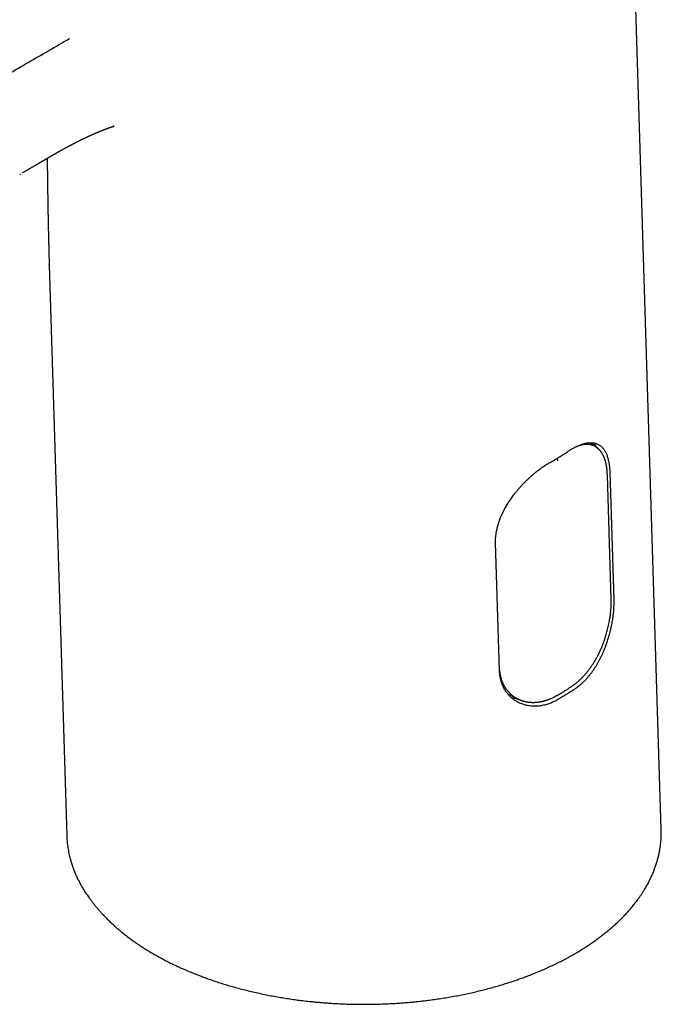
# Model space of a CAD drawing. Header units: millimetres. Extents: x 8 to 597, y 12 to 488.
# Tile 13 of 39: x 533 to 585, y 89 to 168. Entities that reach past the tile are written whole.
import ezdxf

# ---------------------------------------------------------------- set-up
doc = ezdxf.new("R2010")
doc.units = ezdxf.units.MM

msp = doc.modelspace()

# ---------------------------------------------------------------- linework, layer by layer
at = {"color": 7, "linetype": 'Continuous', "lineweight": 30}
for p, q in [((585.22, 102.674), (582.281, 198.164)), ((535.603, 148.457), (537.027, 102.184)), ((535.605, 148.451), (535.605, 148.457)), ((579.935, 133.7), (579.395, 134.043)), ((579.938, 133.697), (579.932, 133.702)), ((581.164, 121.311), (580.852, 131.438)), ((581.048, 131.651), (581.366, 121.308)), ((572.109, 115.59), (571.791, 125.933)), ((572.777, 113.695), (573.526, 113.304))]:
    msp.add_line(p, q, dxfattribs=at)
for centre, radius, start, end in [((578.124, 132.549), 2.188, 29.97347, 42.67502), ((573.645, 115.42), 2.12, 254.17604, 266.8232)]:
    msp.add_arc(centre, radius, start, end, dxfattribs=at)
for points, knots in [([(498.91, 145.12), (499.592, 145.489), (500.956, 146.226), (502.994, 147.337), (505.026, 148.452), (507.052, 149.571), (509.072, 150.694), (511.207, 151.887), (513.456, 153.151), (515.818, 154.486), (518.174, 155.826), (520.86, 157.36), (523.876, 159.09), (527.22, 161.017), (530.56, 162.946), (533.898, 164.877), (536.125, 166.163), (537.239, 166.806)], [0, 0, 0, 0, 0.052266, 0.104532, 0.156798, 0.209064, 0.26133, 0.313597, 0.375198, 0.436798, 0.498399, 0.559999, 0.647999, 0.735999, 0.823999, 0.912, 1, 1, 1, 1]), ([(533.447, 155.94), (533.462, 155.949), (533.503, 155.973), (533.59, 156.023), (533.708, 156.092), (533.812, 156.152), (533.883, 156.194), (533.922, 156.216), (533.964, 156.241), (534.011, 156.269), (534.061, 156.298), (534.123, 156.334), (534.193, 156.375), (534.268, 156.419), (534.336, 156.459), (534.396, 156.494), (534.449, 156.525), (534.497, 156.553), (534.541, 156.578), (534.575, 156.598), (534.598, 156.612), (534.618, 156.624), (534.643, 156.638), (534.675, 156.657), (534.712, 156.678), (534.75, 156.701), (534.789, 156.724), (534.827, 156.746), (534.867, 156.769), (534.906, 156.793), (534.945, 156.815), (534.978, 156.835), (535.009, 156.853), (535.041, 156.872), (535.078, 156.893), (535.117, 156.916), (535.157, 156.939), (535.2, 156.965), (535.247, 156.993), (535.3, 157.023), (535.351, 157.053), (535.402, 157.083), (535.448, 157.11), (535.491, 157.135), (535.534, 157.16), (535.582, 157.188), (535.636, 157.219), (535.696, 157.254), (535.758, 157.29), (535.815, 157.323), (535.867, 157.353), (535.912, 157.379), (535.955, 157.404), (535.995, 157.427), (536.03, 157.447), (536.062, 157.465), (536.094, 157.484), (536.129, 157.504), (536.163, 157.523), (536.199, 157.544), (536.238, 157.566), (536.279, 157.589), (536.318, 157.611), (536.351, 157.63), (536.378, 157.645), (536.4, 157.658), (536.423, 157.671), (536.448, 157.685), (536.482, 157.704), (536.524, 157.728), (536.568, 157.752), (536.608, 157.774), (536.644, 157.795), (536.68, 157.815), (536.713, 157.833), (536.747, 157.852), (536.779, 157.87), (536.807, 157.885), (536.829, 157.897), (536.852, 157.91), (536.877, 157.924), (536.902, 157.938), (536.925, 157.95), (536.945, 157.961), (536.968, 157.973), (536.992, 157.987), (537.016, 158), (537.036, 158.01), (537.054, 158.021), (537.072, 158.03), (537.091, 158.041), (537.11, 158.051), (537.127, 158.06), (537.141, 158.067), (537.153, 158.074), (537.165, 158.08), (537.181, 158.089), (537.199, 158.099), (537.218, 158.109), (537.236, 158.118), (537.256, 158.129), (537.281, 158.143), (537.313, 158.159), (537.344, 158.176), (537.373, 158.191), (537.4, 158.205), (537.425, 158.219), (537.459, 158.236), (537.504, 158.26), (537.557, 158.288), (537.616, 158.318), (537.668, 158.345), (537.726, 158.375), (537.78, 158.403), (537.84, 158.433), (537.897, 158.462), (537.959, 158.493), (538.018, 158.523), (538.081, 158.554), (538.142, 158.584), (538.203, 158.614), (538.252, 158.638), (538.288, 158.655), (538.311, 158.667), (538.332, 158.677), (538.351, 158.686), (538.369, 158.694), (538.389, 158.704), (538.412, 158.715), (538.437, 158.727), (538.461, 158.739), (538.484, 158.749), (538.505, 158.759), (538.525, 158.769), (538.546, 158.779), (538.57, 158.79), (538.592, 158.801), (538.612, 158.81), (538.629, 158.818), (538.647, 158.826), (538.668, 158.836), (538.688, 158.845), (538.704, 158.853), (538.719, 158.86), (538.735, 158.867), (538.753, 158.876), (538.773, 158.885), (538.791, 158.893), (538.808, 158.901), (538.828, 158.91), (538.851, 158.921), (538.875, 158.932), (538.898, 158.942), (538.92, 158.952), (538.943, 158.962), (538.965, 158.972), (538.987, 158.982), (539.011, 158.993), (539.035, 159.003), (539.055, 159.012), (539.072, 159.02), (539.091, 159.029), (539.113, 159.038), (539.134, 159.048), (539.152, 159.055), (539.166, 159.062), (539.182, 159.069), (539.2, 159.077), (539.22, 159.085), (539.241, 159.095), (539.263, 159.104), (539.285, 159.114), (539.305, 159.122), (539.323, 159.13), (539.343, 159.139), (539.368, 159.15), (539.395, 159.161), (539.419, 159.171), (539.439, 159.18), (539.456, 159.187), (539.473, 159.194), (539.49, 159.201), (539.51, 159.21), (539.534, 159.22), (539.557, 159.23), (539.577, 159.238), (539.596, 159.246), (539.62, 159.256), (539.646, 159.267), (539.67, 159.277), (539.692, 159.286), (539.711, 159.294), (539.734, 159.303), (539.761, 159.314), (539.791, 159.326), (539.82, 159.338), (539.856, 159.352), (539.897, 159.369), (539.938, 159.385), (539.977, 159.4), (540.013, 159.415), (540.052, 159.43), (540.091, 159.445), (540.126, 159.458), (540.159, 159.471), (540.19, 159.483), (540.22, 159.494), (540.249, 159.505), (540.277, 159.516), (540.305, 159.526), (540.333, 159.537), (540.355, 159.545), (540.371, 159.551), (540.384, 159.556), (540.399, 159.561), (540.412, 159.566), (540.42, 159.569), (540.426, 159.571), (540.434, 159.574), (540.442, 159.577), (540.451, 159.58), (540.466, 159.585), (540.491, 159.594), (540.519, 159.604), (540.541, 159.611), (540.556, 159.616), (540.571, 159.621), (540.585, 159.626), (540.6, 159.631), (540.62, 159.637), (540.638, 159.643), (540.653, 159.647), (540.662, 159.65), (540.667, 159.652), (540.678, 159.655), (540.694, 159.66), (540.714, 159.666), (540.734, 159.672), (540.756, 159.679), (540.778, 159.685), (540.799, 159.691), (540.818, 159.697), (540.83, 159.7), (540.835, 159.702), (540.838, 159.702), (540.827, 159.699), (540.812, 159.695), (540.797, 159.691), (540.786, 159.688), (540.785, 159.688), (540.787, 159.688), (540.79, 159.689), (540.796, 159.69), (540.805, 159.693), (540.814, 159.695), (540.823, 159.698), (540.832, 159.7), (540.84, 159.702), (540.847, 159.704), (540.851, 159.705), (540.854, 159.706), (540.855, 159.706), (540.854, 159.706), (540.853, 159.705), (540.852, 159.705), (540.852, 159.705), (540.853, 159.705), (540.854, 159.706), (540.856, 159.706), (540.857, 159.706), (540.858, 159.707), (540.858, 159.707), (540.858, 159.707), (540.858, 159.707)], [0, 0, 0, 0, 0.0043896, 0.0118775, 0.0249547, 0.0383976, 0.0419146, 0.0454845, 0.0495058, 0.0540594, 0.0590279, 0.0638355, 0.0718293, 0.0790612, 0.0855267, 0.0912216, 0.0962293, 0.1006343, 0.105112, 0.1087176, 0.1102571, 0.1119192, 0.1144477, 0.1174579, 0.1211289, 0.1249056, 0.1286368, 0.1323223, 0.1359618, 0.1401869, 0.1439169, 0.1471111, 0.1499102, 0.1530932, 0.1567092, 0.1607044, 0.1646698, 0.1685651, 0.1736256, 0.1789162, 0.184274, 0.1893586, 0.1941083, 0.1983546, 0.202433, 0.2074463, 0.2130487, 0.2193062, 0.2260222, 0.2323553, 0.2375704, 0.2422921, 0.246819, 0.2512045, 0.2551332, 0.2580029, 0.2616462, 0.2657477, 0.2693881, 0.2727848, 0.277489, 0.2822124, 0.2864788, 0.2905287, 0.293036, 0.2955667, 0.2981214, 0.3008063, 0.3040397, 0.309652, 0.3152516, 0.3190372, 0.3234436, 0.3279917, 0.3314101, 0.3352601, 0.339977, 0.3427722, 0.3450533, 0.3476865, 0.3509137, 0.3541745, 0.356804, 0.35904, 0.3617319, 0.3649851, 0.3678481, 0.3702439, 0.3722648, 0.374643, 0.3768726, 0.3793598, 0.3815205, 0.3832084, 0.3844664, 0.3859157, 0.3878566, 0.3902869, 0.3927659, 0.3949775, 0.3969216, 0.4004134, 0.4048582, 0.4089866, 0.4125595, 0.415965, 0.4193023, 0.4226855, 0.4290499, 0.4367386, 0.4429627, 0.4503593, 0.4560687, 0.4636608, 0.4694859, 0.4771349, 0.4832199, 0.4909554, 0.4974053, 0.5046551, 0.5117465, 0.51828, 0.5211117, 0.5238489, 0.5261303, 0.5281656, 0.530095, 0.5321936, 0.5348091, 0.537839, 0.5406237, 0.5430912, 0.5453402, 0.5475595, 0.5498741, 0.5525347, 0.5553073, 0.557468, 0.5590637, 0.5610928, 0.5635603, 0.5658751, 0.5676966, 0.5691379, 0.570822, 0.5729439, 0.5753137, 0.5773305, 0.5789499, 0.5809798, 0.5838684, 0.5868034, 0.5888892, 0.5914139, 0.5943356, 0.5963345, 0.598747, 0.6015734, 0.6044424, 0.6065811, 0.6082443, 0.610331, 0.6129031, 0.6154199, 0.6173019, 0.6187544, 0.6204544, 0.6224554, 0.6247393, 0.6270284, 0.6295241, 0.6321399, 0.6343465, 0.6360865, 0.6381151, 0.6412696, 0.6444173, 0.6470638, 0.6492169, 0.6511497, 0.652927, 0.6546048, 0.6568745, 0.6599112, 0.6625955, 0.6644325, 0.6665176, 0.6692236, 0.6723173, 0.6750796, 0.6774593, 0.6795938, 0.6818286, 0.6850871, 0.6885414, 0.6919176, 0.6951582, 0.7005208, 0.7056974, 0.7090528, 0.7137947, 0.7179603, 0.7221598, 0.7267628, 0.7299703, 0.7333905, 0.7369032, 0.7402779, 0.7432777, 0.7464843, 0.7507107, 0.7531263, 0.7550981, 0.757076, 0.7591668, 0.7624895, 0.7660833, 0.7698457, 0.7735524, 0.7770576, 0.7802076, 0.783307, 0.7921509, 0.8011624, 0.8064034, 0.8115432, 0.8166028, 0.8219231, 0.8276558, 0.8332394, 0.838863, 0.8446575, 0.8505334, 0.8555516, 0.8604556, 0.8658272, 0.8704019, 0.8751563, 0.8796491, 0.8836437, 0.8874499, 0.8914785, 0.8937581, 0.8962014, 0.8986959, 0.9010249, 0.903556, 0.906423, 0.908735, 0.9106054, 0.912492, 0.9144544, 0.9164739, 0.9210556, 0.9256176, 0.9302917, 0.9355049, 0.9418333, 0.948181, 0.9535256, 0.9584491, 0.9636862, 0.9704309, 0.9738881, 0.9768742, 0.9796147, 0.9823685, 0.9851721, 0.9883886, 0.9917827, 0.9952733, 0.9987728, 1, 1, 1, 1]), ([(535.438, 157.104), (535.439, 157.065), (535.44, 156.975), (535.442, 156.845), (535.443, 156.714), (535.445, 156.595), (535.446, 156.475), (535.448, 156.354), (535.45, 156.237), (535.451, 156.132), (535.452, 156.035), (535.453, 155.944), (535.455, 155.849), (535.456, 155.749), (535.457, 155.645), (535.459, 155.539), (535.46, 155.437), (535.461, 155.338), (535.463, 155.241), (535.464, 155.144), (535.465, 155.05), (535.467, 154.96), (535.468, 154.823), (535.471, 154.634), (535.475, 154.384), (535.478, 154.125), (535.482, 153.86), (535.487, 153.596), (535.491, 153.34), (535.495, 153.09), (535.499, 152.846), (535.503, 152.631), (535.506, 152.439), (535.509, 152.271), (535.513, 152.1), (535.516, 151.931), (535.519, 151.762), (535.523, 151.592), (535.527, 151.42), (535.53, 151.248), (535.534, 151.077), (535.538, 150.908), (535.542, 150.738), (535.546, 150.567), (535.55, 150.394), (535.556, 150.178), (535.563, 149.919), (535.569, 149.68), (535.574, 149.504), (535.577, 149.393), (535.58, 149.283), (535.584, 149.161), (535.587, 149.026), (535.592, 148.881), (535.595, 148.764), (535.598, 148.674), (535.6, 148.606), (535.602, 148.549), (535.603, 148.506), (535.604, 148.482), (535.604, 148.463), (535.605, 148.454), (535.605, 148.451)], [0, 0, 0, 0, 0.014598, 0.033426, 0.047907, 0.06237, 0.076873, 0.091842, 0.106076, 0.118917, 0.129813, 0.140723, 0.15173, 0.16362, 0.176476, 0.188981, 0.201407, 0.21279, 0.224198, 0.235938, 0.247189, 0.257572, 0.267756, 0.295609, 0.324318, 0.355717, 0.38644, 0.417112, 0.447546, 0.475636, 0.503502, 0.531371, 0.549453, 0.569318, 0.588543, 0.607714, 0.626881, 0.64604, 0.665227, 0.684843, 0.703937, 0.722777, 0.741813, 0.761051, 0.780499, 0.800161, 0.833697, 0.86789, 0.881007, 0.893365, 0.905515, 0.918064, 0.934741, 0.951353, 0.967303, 0.974222, 0.981926, 0.990559, 0.993616, 0.996418, 0.998931, 1, 1, 1, 1]), ([(533.21, 155.802), (533.231, 155.814), (533.255, 155.828), (533.28, 155.843), (533.285, 155.845)], [0, 0, 0, 0, 0.815099, 1, 1, 1, 1]), ([(576.204, 132.443), (576.265, 132.478), (576.448, 132.583), (576.749, 132.761), (577.043, 132.943), (577.333, 133.128), (577.504, 133.241), (577.617, 133.316)], [0, 0, 0, 0, 0.124864, 0.374677, 0.624676, 0.749739, 1, 1, 1, 1]), ([(577.617, 133.316), (577.656, 133.341), (577.733, 133.392), (577.852, 133.467), (577.975, 133.54), (578.1, 133.611), (578.234, 133.682), (578.374, 133.751), (578.521, 133.817), (578.666, 133.875), (578.806, 133.924), (578.942, 133.965), (579.081, 134), (579.223, 134.027), (579.368, 134.044), (579.495, 134.049), (579.605, 134.046), (579.7, 134.037), (579.798, 134.022), (579.898, 133.998), (580.006, 133.962), (580.114, 133.913), (580.222, 133.85), (580.314, 133.782), (580.392, 133.713), (580.459, 133.645), (580.525, 133.567), (580.591, 133.477), (580.656, 133.374), (580.716, 133.262), (580.772, 133.142), (580.823, 133.012), (580.869, 132.873), (580.911, 132.725), (580.943, 132.588), (580.967, 132.465), (580.987, 132.346), (581.006, 132.21), (581.023, 132.057), (581.035, 131.912), (581.044, 131.776), (581.047, 131.693), (581.048, 131.651)], [0, 0, 0, 0, 0.019515, 0.03903, 0.060912, 0.082802, 0.104685, 0.131373, 0.15806, 0.185018, 0.211976, 0.238083, 0.264189, 0.295016, 0.325861, 0.356687, 0.379032, 0.401383, 0.423727, 0.450337, 0.476948, 0.508374, 0.53982, 0.571246, 0.594034, 0.616829, 0.639617, 0.666344, 0.693072, 0.720073, 0.747073, 0.774485, 0.801897, 0.829602, 0.857306, 0.875022, 0.892738, 0.916516, 0.940303, 0.964081, 0.982041, 1, 1, 1, 1]), ([(579.936, 133.694), (579.904, 133.715), (579.818, 133.773), (579.659, 133.835), (579.46, 133.885), (579.247, 133.904), (579.021, 133.897), (578.782, 133.86), (578.543, 133.802), (578.379, 133.742), (578.302, 133.714)], [0, 0, 0, 0, 0.075701, 0.209709, 0.343769, 0.477927, 0.612202, 0.7466, 0.881125, 1, 1, 1, 1]), ([(580.852, 131.438), (580.851, 131.471), (580.849, 131.535), (580.844, 131.625), (580.838, 131.706), (580.832, 131.779), (580.826, 131.843), (580.819, 131.9), (580.813, 131.949), (580.808, 131.99), (580.804, 132.022), (580.8, 132.046), (580.798, 132.063), (580.795, 132.077), (580.794, 132.088), (580.792, 132.097), (580.791, 132.107), (580.789, 132.12), (580.786, 132.136), (580.782, 132.159), (580.777, 132.189), (580.77, 132.226), (580.762, 132.265), (580.751, 132.321), (580.735, 132.391), (580.715, 132.472), (580.694, 132.548), (580.672, 132.621), (580.65, 132.689), (580.627, 132.754), (580.603, 132.819), (580.578, 132.88), (580.552, 132.94), (580.526, 132.995), (580.498, 133.051), (580.469, 133.105), (580.442, 133.152), (580.418, 133.192), (580.399, 133.223), (580.381, 133.25), (580.362, 133.278), (580.342, 133.306), (580.32, 133.336), (580.296, 133.368), (580.269, 133.401), (580.24, 133.435), (580.209, 133.469), (580.183, 133.496), (580.163, 133.516), (580.15, 133.529), (580.139, 133.54), (580.128, 133.55), (580.118, 133.559), (580.106, 133.57), (580.091, 133.583), (580.07, 133.6), (580.044, 133.622), (580.012, 133.646), (579.976, 133.672), (579.951, 133.689), (579.938, 133.697)], [0, 0, 0, 0, 0.031199, 0.059955, 0.086277, 0.110173, 0.131646, 0.150698, 0.167331, 0.181544, 0.193338, 0.200595, 0.206491, 0.211961, 0.215288, 0.217717, 0.22127, 0.225974, 0.231831, 0.238841, 0.250362, 0.264065, 0.27872, 0.293067, 0.325985, 0.357156, 0.386576, 0.416367, 0.444526, 0.471066, 0.49813, 0.527226, 0.552425, 0.578315, 0.604446, 0.630817, 0.657038, 0.675452, 0.691492, 0.705251, 0.719465, 0.735395, 0.752064, 0.770134, 0.789494, 0.810143, 0.83208, 0.853796, 0.863118, 0.871703, 0.879551, 0.886661, 0.893035, 0.899839, 0.909065, 0.922049, 0.938003, 0.956923, 0.978809, 1, 1, 1, 1]), ([(576.826, 132.581), (576.825, 132.595), (576.822, 132.622), (576.808, 132.666), (576.788, 132.707), (576.768, 132.74), (576.753, 132.756), (576.748, 132.763)], [0, 0, 0, 0, 0.2340878, 0.4648027, 0.6834014, 0.8830861, 1, 1, 1, 1]), ([(571.791, 125.933), (571.79, 125.994), (571.788, 126.115), (571.795, 126.312), (571.813, 126.522), (571.844, 126.746), (571.881, 126.952), (571.923, 127.138), (571.966, 127.304), (572.018, 127.48), (572.078, 127.665), (572.154, 127.871), (572.242, 128.089), (572.345, 128.318), (572.447, 128.525), (572.545, 128.71), (572.636, 128.873), (572.729, 129.029), (572.821, 129.179), (572.917, 129.327), (573.02, 129.48), (573.131, 129.636), (573.253, 129.803), (573.388, 129.977), (573.537, 130.161), (573.69, 130.342), (573.848, 130.519), (574.008, 130.691), (574.171, 130.859), (574.337, 131.023), (574.508, 131.184), (574.682, 131.341), (574.858, 131.494), (575.037, 131.642), (575.198, 131.769), (575.341, 131.876), (575.477, 131.976), (575.628, 132.082), (575.793, 132.193), (575.944, 132.289), (576.081, 132.372), (576.163, 132.419), (576.204, 132.443)], [0, 0, 0, 0, 0.02573, 0.051459, 0.081862, 0.112284, 0.142688, 0.164745, 0.186809, 0.208866, 0.234589, 0.260311, 0.290683, 0.321072, 0.351444, 0.373456, 0.395475, 0.417487, 0.437154, 0.456821, 0.478862, 0.500909, 0.522949, 0.549804, 0.576658, 0.603769, 0.63088, 0.657656, 0.684432, 0.711475, 0.738518, 0.765963, 0.793408, 0.821137, 0.848866, 0.867619, 0.886372, 0.911556, 0.936751, 0.961935, 0.980967, 1, 1, 1, 1]), ([(578.121, 114.411), (578.153, 114.434), (578.227, 114.487), (578.339, 114.574), (578.456, 114.671), (578.566, 114.768), (578.669, 114.864), (578.766, 114.958), (578.855, 115.05), (578.94, 115.14), (579.023, 115.232), (579.104, 115.326), (579.183, 115.42), (579.255, 115.509), (579.319, 115.592), (579.377, 115.669), (579.437, 115.75), (579.5, 115.836), (579.564, 115.93), (579.624, 116.019), (579.68, 116.104), (579.726, 116.176), (579.763, 116.235), (579.792, 116.283), (579.82, 116.329), (579.848, 116.375), (579.877, 116.426), (579.911, 116.485), (579.951, 116.555), (579.996, 116.636), (580.045, 116.727), (580.098, 116.829), (580.154, 116.941), (580.214, 117.063), (580.274, 117.192), (580.335, 117.328), (580.396, 117.469), (580.457, 117.62), (580.519, 117.78), (580.582, 117.95), (580.644, 118.128), (580.704, 118.313), (580.763, 118.505), (580.82, 118.705), (580.875, 118.914), (580.927, 119.13), (580.976, 119.354), (581.018, 119.567), (581.052, 119.768), (581.081, 119.956), (581.106, 120.147), (581.128, 120.341), (581.145, 120.535), (581.158, 120.73), (581.165, 120.924), (581.168, 121.119), (581.165, 121.246), (581.164, 121.311)], [0, 0, 0, 0, 0.016923, 0.038999, 0.060162, 0.080412, 0.099747, 0.117847, 0.135065, 0.151401, 0.166855, 0.184106, 0.20011, 0.214871, 0.22839, 0.240669, 0.251711, 0.26689, 0.28121, 0.294701, 0.307365, 0.319204, 0.326509, 0.333461, 0.340061, 0.346373, 0.353417, 0.361541, 0.371634, 0.383011, 0.395671, 0.409612, 0.424834, 0.441338, 0.459124, 0.476558, 0.495075, 0.514678, 0.535363, 0.557129, 0.579976, 0.603269, 0.627586, 0.652926, 0.679287, 0.706668, 0.735069, 0.764489, 0.788271, 0.812685, 0.837736, 0.863432, 0.889782, 0.916314, 0.94351, 0.971395, 1, 1, 1, 1]), ([(581.366, 121.308), (581.368, 121.247), (581.371, 121.125), (581.369, 120.925), (581.362, 120.709), (581.347, 120.475), (581.329, 120.259), (581.307, 120.061), (581.284, 119.883), (581.257, 119.694), (581.224, 119.492), (581.182, 119.267), (581.132, 119.026), (581.073, 118.772), (581.014, 118.541), (580.956, 118.333), (580.901, 118.148), (580.845, 117.971), (580.788, 117.801), (580.729, 117.632), (580.664, 117.458), (580.593, 117.278), (580.513, 117.087), (580.424, 116.885), (580.325, 116.673), (580.22, 116.465), (580.11, 116.26), (579.997, 116.061), (579.879, 115.867), (579.756, 115.677), (579.628, 115.492), (579.495, 115.311), (579.357, 115.136), (579.214, 114.968), (579.083, 114.823), (578.966, 114.702), (578.851, 114.589), (578.722, 114.47), (578.579, 114.347), (578.445, 114.241), (578.322, 114.15), (578.247, 114.098), (578.21, 114.073)], [0, 0, 0, 0, 0.02573, 0.051459, 0.081862, 0.112284, 0.142688, 0.164745, 0.186809, 0.208867, 0.234589, 0.260311, 0.290683, 0.321072, 0.351445, 0.373456, 0.395475, 0.417487, 0.437154, 0.456821, 0.478862, 0.500909, 0.52295, 0.549804, 0.576658, 0.603769, 0.630881, 0.657657, 0.684433, 0.711476, 0.73852, 0.765965, 0.793409, 0.821139, 0.848869, 0.867621, 0.886374, 0.911558, 0.936752, 0.961935, 0.980968, 1, 1, 1, 1]), ([(572.104, 115.619), (572.107, 115.573), (572.118, 115.416), (572.166, 115.16), (572.248, 114.856), (572.358, 114.57), (572.493, 114.303), (572.652, 114.057), (572.833, 113.834), (573.036, 113.634), (573.259, 113.462), (573.426, 113.351), (573.523, 113.307), (573.533, 113.303)], [0, 0, 0, 0, 0.043263, 0.148826, 0.254071, 0.359109, 0.464012, 0.568825, 0.673579, 0.778294, 0.882999, 0.987731, 1, 1, 1, 1]), ([(576.796, 113.2), (576.754, 113.176), (576.67, 113.13), (576.538, 113.063), (576.399, 112.998), (576.255, 112.938), (576.1, 112.88), (575.934, 112.826), (575.756, 112.778), (575.578, 112.739), (575.402, 112.71), (575.229, 112.691), (575.049, 112.68), (574.86, 112.68), (574.664, 112.692), (574.49, 112.714), (574.335, 112.743), (574.2, 112.774), (574.06, 112.815), (573.914, 112.865), (573.755, 112.931), (573.593, 113.011), (573.428, 113.106), (573.286, 113.203), (573.163, 113.298), (573.058, 113.388), (572.952, 113.489), (572.847, 113.602), (572.742, 113.728), (572.644, 113.862), (572.552, 114.003), (572.468, 114.152), (572.392, 114.308), (572.324, 114.471), (572.272, 114.62), (572.233, 114.752), (572.2, 114.878), (572.17, 115.02), (572.143, 115.178), (572.125, 115.327), (572.114, 115.464), (572.111, 115.548), (572.109, 115.59)], [0, 0, 0, 0, 0.019515, 0.039029, 0.060912, 0.082802, 0.104684, 0.131372, 0.158059, 0.185017, 0.211975, 0.238081, 0.264188, 0.295014, 0.325859, 0.356685, 0.379029, 0.40138, 0.423724, 0.450335, 0.476945, 0.508372, 0.539817, 0.571243, 0.594031, 0.616826, 0.639613, 0.666341, 0.693069, 0.72007, 0.747071, 0.774483, 0.801895, 0.829599, 0.857304, 0.87502, 0.892736, 0.916515, 0.940302, 0.964081, 0.98204, 1, 1, 1, 1]), ([(577.362, 113.896), (577.379, 113.908), (577.419, 113.933), (577.482, 113.975), (577.554, 114.024), (577.634, 114.077), (577.719, 114.135), (577.811, 114.198), (577.908, 114.265), (578.012, 114.337), (578.083, 114.387), (578.12, 114.413)], [0, 0, 0, 0, 0.067142, 0.151939, 0.246221, 0.349989, 0.463242, 0.583707, 0.713321, 0.852085, 1, 1, 1, 1]), ([(573.526, 113.304), (573.538, 113.298), (573.562, 113.286), (573.593, 113.271), (573.628, 113.254), (573.669, 113.235), (573.717, 113.214), (573.769, 113.193), (573.822, 113.173), (573.87, 113.155), (573.913, 113.141), (573.95, 113.129), (573.986, 113.118), (574.022, 113.107), (574.062, 113.096), (574.105, 113.084), (574.154, 113.072), (574.219, 113.058), (574.298, 113.042), (574.39, 113.027), (574.483, 113.015), (574.557, 113.008), (574.611, 113.004), (574.645, 113.001), (574.673, 113), (574.697, 112.999), (574.72, 112.998), (574.745, 112.997), (574.775, 112.996), (574.811, 112.996), (574.853, 112.996), (574.898, 112.996), (574.945, 112.997), (574.99, 112.999), (575.055, 113.003), (575.138, 113.01), (575.23, 113.02), (575.309, 113.03), (575.375, 113.04), (575.436, 113.051), (575.491, 113.062), (575.539, 113.072), (575.581, 113.081), (575.616, 113.089), (575.642, 113.095), (575.66, 113.1), (575.674, 113.103), (575.691, 113.108), (575.714, 113.114), (575.743, 113.121), (575.782, 113.132), (575.833, 113.147), (575.897, 113.167), (575.971, 113.191), (576.056, 113.221), (576.149, 113.257), (576.251, 113.299), (576.361, 113.348), (576.468, 113.399), (576.538, 113.436), (576.568, 113.452)], [0, 0, 0, 0, 0.010202, 0.021775, 0.035206, 0.050896, 0.068844, 0.08905, 0.109384, 0.12723, 0.142538, 0.155305, 0.16772, 0.180446, 0.194107, 0.209252, 0.226142, 0.244777, 0.275507, 0.306448, 0.33702, 0.367208, 0.379676, 0.390554, 0.399842, 0.407539, 0.413959, 0.421834, 0.431797, 0.443527, 0.457245, 0.472262, 0.487109, 0.501741, 0.516157, 0.549279, 0.581197, 0.603259, 0.624233, 0.643365, 0.660644, 0.676069, 0.688966, 0.700138, 0.709273, 0.71306, 0.716931, 0.722449, 0.729692, 0.738661, 0.749356, 0.766448, 0.786656, 0.80998, 0.836418, 0.865968, 0.898017, 0.93306, 0.971092, 1, 1, 1, 1]), ([(576.567, 113.454), (576.626, 113.486), (576.743, 113.548), (576.911, 113.641), (577.071, 113.73), (577.219, 113.814), (577.314, 113.868), (577.359, 113.894)], [0, 0, 0, 0, 0.221705, 0.433339, 0.634903, 0.826395, 1, 1, 1, 1]), ([(578.21, 114.073), (578.153, 114.035), (577.983, 113.922), (577.695, 113.737), (577.401, 113.555), (577.101, 113.376), (576.918, 113.27), (576.796, 113.2)], [0, 0, 0, 0, 0.1248639, 0.3746773, 0.6246762, 0.7497394, 1, 1, 1, 1]), ([(577.398, 113.981), (577.398, 113.975), (577.398, 113.963), (577.394, 113.941), (577.385, 113.919), (577.372, 113.903), (577.362, 113.897), (577.358, 113.895)], [0, 0, 0, 0, 0.154548, 0.304053, 0.590033, 0.86028, 1, 1, 1, 1]), ([(537.028, 102.184), (537.029, 102.14), (537.033, 102.035), (537.043, 101.868), (537.059, 101.668), (537.083, 101.45), (537.115, 101.215), (537.155, 100.98), (537.201, 100.745), (537.254, 100.511), (537.322, 100.248), (537.407, 99.956), (537.515, 99.635), (537.635, 99.316), (537.766, 99.005), (537.907, 98.701), (538.056, 98.405), (538.217, 98.111), (538.366, 97.858), (538.498, 97.647), (538.61, 97.476), (538.725, 97.306), (538.856, 97.121), (539.003, 96.922), (539.169, 96.708), (539.341, 96.495), (539.519, 96.283), (539.704, 96.07), (539.92, 95.832), (540.169, 95.569), (540.455, 95.283), (540.753, 95.001), (541.056, 94.729), (541.365, 94.466), (541.677, 94.212), (541.999, 93.962), (542.31, 93.732), (542.607, 93.521), (542.889, 93.329), (543.177, 93.139), (543.471, 92.953), (543.772, 92.769), (543.977, 92.65), (544.079, 92.59)], [0, 0, 0, 0, 0.012416, 0.029617, 0.046818, 0.068901, 0.090985, 0.113067, 0.135207, 0.157348, 0.179488, 0.210101, 0.240713, 0.271392, 0.302072, 0.331058, 0.360044, 0.389088, 0.418131, 0.435325, 0.452518, 0.469723, 0.486928, 0.509017, 0.531107, 0.553195, 0.575343, 0.597493, 0.619641, 0.65027, 0.680898, 0.711594, 0.742291, 0.771295, 0.8003, 0.829361, 0.858423, 0.881983, 0.905546, 0.929106, 0.952737, 0.976369, 1, 1, 1, 1]), ([(544.079, 92.59), (544.196, 92.523), (544.431, 92.39), (544.792, 92.195), (545.159, 92.004), (545.535, 91.817), (545.917, 91.634), (546.307, 91.456), (546.703, 91.282), (547.107, 91.112), (547.517, 90.946), (547.935, 90.785), (548.358, 90.629), (548.788, 90.477), (549.224, 90.33), (549.667, 90.188), (550.114, 90.052), (550.584, 89.916), (551.077, 89.781), (551.593, 89.649), (552.115, 89.523), (552.643, 89.405), (553.177, 89.293), (553.704, 89.191), (554.224, 89.098), (554.736, 89.013), (555.252, 88.935), (555.771, 88.863), (556.294, 88.798), (556.771, 88.745), (557.199, 88.702), (557.58, 88.668), (557.962, 88.637), (558.398, 88.605), (558.888, 88.575), (559.434, 88.55), (559.981, 88.531), (560.529, 88.519), (561.079, 88.515), (561.625, 88.518), (562.166, 88.528), (562.704, 88.545), (563.241, 88.569), (563.779, 88.6), (564.315, 88.638), (564.804, 88.679), (565.245, 88.721), (565.64, 88.763), (566.033, 88.808), (566.472, 88.863), (566.957, 88.929), (567.486, 89.009), (568.012, 89.096), (568.536, 89.19), (569.057, 89.29), (569.57, 89.397), (570.075, 89.51), (570.572, 89.629), (571.065, 89.754), (571.554, 89.886), (572.038, 90.024), (572.476, 90.156), (572.868, 90.28), (573.216, 90.394), (573.56, 90.512), (573.943, 90.648), (574.362, 90.803), (574.816, 90.979), (575.263, 91.162), (575.703, 91.35), (576.137, 91.545), (576.56, 91.744), (576.972, 91.946), (577.373, 92.153), (577.767, 92.365), (578.153, 92.582), (578.531, 92.805), (578.868, 93.013), (579.167, 93.205), (579.429, 93.379), (579.687, 93.556), (579.971, 93.757), (580.277, 93.984), (580.604, 94.237), (580.921, 94.495), (581.229, 94.757), (581.527, 95.023), (581.812, 95.292), (582.085, 95.562), (582.345, 95.834), (582.595, 96.109), (582.835, 96.388), (583.064, 96.67), (583.264, 96.931), (583.436, 97.169), (583.584, 97.384), (583.726, 97.6), (583.879, 97.844), (584.038, 98.117), (584.202, 98.418), (584.354, 98.722), (584.494, 99.028), (584.622, 99.337), (584.737, 99.645), (584.84, 99.952), (584.93, 100.259), (585.008, 100.567), (585.074, 100.876), (585.129, 101.187), (585.168, 101.471), (585.194, 101.729), (585.211, 101.96), (585.222, 102.191), (585.225, 102.41), (585.224, 102.571), (585.221, 102.654), (585.22, 102.674)], [0, 0, 0, 0, 0.008649, 0.0173, 0.025952, 0.034601, 0.043309, 0.05202, 0.06073, 0.069439, 0.078219, 0.087, 0.095782, 0.104562, 0.113403, 0.122246, 0.131088, 0.139929, 0.1498, 0.159672, 0.169542, 0.179463, 0.189384, 0.199305, 0.208614, 0.217925, 0.227234, 0.236585, 0.245936, 0.255287, 0.26202, 0.268753, 0.275493, 0.282233, 0.291795, 0.301358, 0.31092, 0.320527, 0.330135, 0.339742, 0.349149, 0.358558, 0.367965, 0.377415, 0.386867, 0.396317, 0.403318, 0.41032, 0.417329, 0.424338, 0.433893, 0.443449, 0.453004, 0.462603, 0.472204, 0.481803, 0.491202, 0.500603, 0.510002, 0.519445, 0.528889, 0.538331, 0.545327, 0.552323, 0.559326, 0.56633, 0.575883, 0.585437, 0.59499, 0.604588, 0.614186, 0.623783, 0.63318, 0.642577, 0.651974, 0.661413, 0.670854, 0.680293, 0.687287, 0.694281, 0.701283, 0.708285, 0.717841, 0.727398, 0.736955, 0.746555, 0.756157, 0.765757, 0.775157, 0.784557, 0.793956, 0.803398, 0.812841, 0.822283, 0.829278, 0.836274, 0.843277, 0.850281, 0.859845, 0.86941, 0.878975, 0.888583, 0.898193, 0.907802, 0.91721, 0.926619, 0.936026, 0.945476, 0.954927, 0.964377, 0.971378, 0.978379, 0.985388, 0.992397, 0.99824, 1, 1, 1, 1])]:
    msp.add_open_spline(points, degree=3, knots=knots, dxfattribs=at)

doc.saveas('drawing.dxf')
